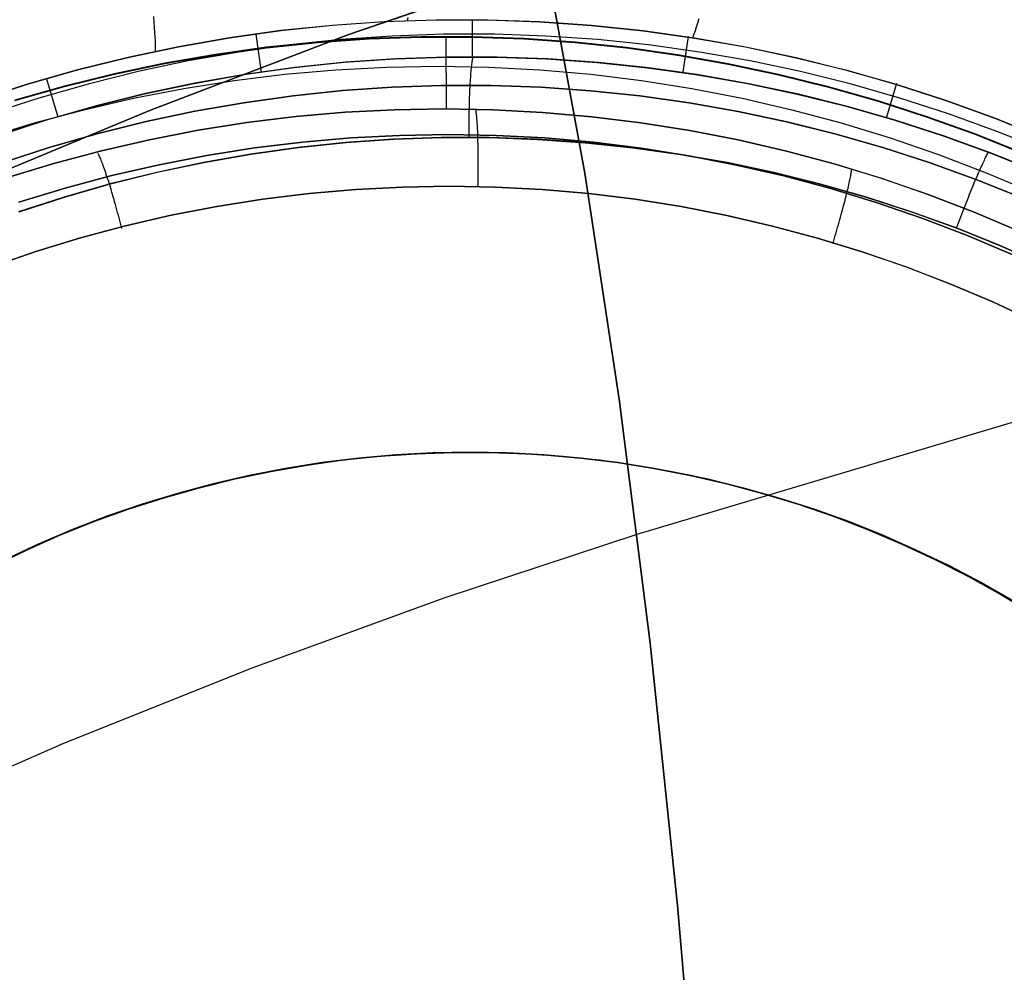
# Model space of a CAD drawing. Header units: millimetres. Extents: x -273 to 273, y -240 to 302.
# Tile 103 of 256: x -154 to -142, y 159 to 171. Entities that reach past the tile are written whole.
import ezdxf

# ---------------------------------------------------------------- set-up
doc = ezdxf.new("R2010")
doc.units = ezdxf.units.MM
doc.header["$MEASUREMENT"] = 0
doc.layers.add('IGES level 1', color=7, linetype='Continuous', true_color=0x3e413d)
doc.layers.add('IGES level 2', color=7, linetype='Continuous', true_color=0x008000)

msp = doc.modelspace()

# ---------------------------------------------------------------- linework, layer by layer
at = {"layer": 'IGES level 1'}
for p, q in [((-152.527, 170.623, 414.556), (-152.521, 170.554, 414.437)), ((-149.703, 170.559, 413.304), (-149.069, 170.58, 413.253)), ((-149.069, 170.579, 413.253), (-149.703, 170.558, 413.304)), ((-149.415, 170.608, 413.416), (-149.422, 170.569, 413.282)), ((-149.069, 170.58, 413.253), (-148.435, 170.58, 413.202)), ((-148.435, 170.579, 413.202), (-149.069, 170.579, 413.253)), ((-148.625, 170.128, 411.522), (-148.625, 170.583, 413.217)), ((-148.435, 170.58, 413.202), (-147.801, 170.557, 413.152)), ((-147.801, 170.557, 413.152), (-148.435, 170.579, 413.202)), ((-145.854, 170.594, 413.651), (-145.87, 170.541, 413.525)), ((-152.521, 170.554, 414.437), (-152.516, 170.489, 414.315)), ((-152.516, 170.489, 414.315), (-152.512, 170.428, 414.191)), ((-151.595, 170.362, 413.461), (-150.967, 170.449, 413.408)), ((-150.967, 170.449, 413.408), (-151.595, 170.361, 413.461)), ((-150.967, 170.449, 413.408), (-150.336, 170.515, 413.356)), ((-150.336, 170.514, 413.356), (-150.967, 170.449, 413.408)), ((-150.336, 170.515, 413.356), (-149.703, 170.559, 413.304)), ((-149.703, 170.558, 413.304), (-150.336, 170.514, 413.356)), ((-147.801, 170.557, 413.152), (-147.168, 170.513, 413.103)), ((-147.168, 170.512, 413.103), (-147.801, 170.557, 413.152)), ((-147.168, 170.513, 413.103), (-146.536, 170.447, 413.055)), ((-146.537, 170.446, 413.055), (-147.168, 170.512, 413.103)), ((-145.885, 170.491, 413.398), (-145.9, 170.446, 413.27)), ((-145.87, 170.541, 413.525), (-145.885, 170.491, 413.398)), ((-152.512, 170.428, 414.191), (-152.509, 170.371, 414.065)), ((-152.509, 170.371, 414.065), (-152.507, 170.319, 413.937)), ((-152.22, 170.253, 413.514), (-151.595, 170.362, 413.461)), ((-151.595, 170.361, 413.461), (-152.22, 170.252, 413.514)), ((-151.204, 169.941, 411.688), (-151.271, 170.404, 413.436)), ((-150.233, 170.339, 412.668), (-150.858, 170.274, 412.709)), ((-149.887, 170.353, 403.429), (-150.516, 170.31, 403.471)), ((-150.515, 170.305, 403.471), (-149.887, 170.348, 403.429)), ((-149.606, 170.383, 412.627), (-150.233, 170.339, 412.668)), ((-149.257, 170.374, 403.387), (-149.887, 170.353, 403.429)), ((-149.887, 170.348, 403.429), (-149.257, 170.37, 403.387)), ((-148.978, 170.405, 412.587), (-149.606, 170.383, 412.627)), ((-148.626, 170.374, 403.346), (-149.257, 170.374, 403.387)), ((-149.257, 170.37, 403.387), (-148.626, 170.369, 403.346)), ((-148.35, 170.405, 412.547), (-148.978, 170.405, 412.587)), ((-148.951, 170.377, 403.367), (-148.946, 169.492, 406.671)), ((-147.996, 170.351, 403.305), (-148.626, 170.374, 403.346)), ((-148.626, 170.369, 403.346), (-147.996, 170.347, 403.305)), ((-147.722, 170.383, 412.508), (-148.35, 170.405, 412.547)), ((-147.367, 170.307, 403.265), (-147.996, 170.351, 403.305)), ((-147.996, 170.347, 403.305), (-147.368, 170.303, 403.265)), ((-147.094, 170.34, 412.469), (-147.722, 170.383, 412.508)), ((-146.469, 170.274, 412.431), (-147.094, 170.34, 412.469)), ((-145.908, 170.358, 413.007), (-146.537, 170.446, 413.055)), ((-146.536, 170.447, 413.055), (-145.908, 170.359, 413.007)), ((-146.046, 169.941, 411.366), (-145.982, 170.377, 413.012)), ((-145.914, 170.405, 413.139), (-145.927, 170.369, 413.008)), ((-145.9, 170.446, 413.27), (-145.914, 170.405, 413.139)), ((-145.908, 170.359, 413.007), (-145.283, 170.249, 412.961)), ((-145.283, 170.248, 412.961), (-145.908, 170.358, 413.007)), ((-152.841, 170.122, 413.567), (-152.22, 170.253, 413.514)), ((-152.22, 170.252, 413.514), (-152.841, 170.121, 413.567)), ((-152.507, 170.319, 413.937), (-152.506, 170.271, 413.807)), ((-152.506, 170.227, 413.676), (-152.507, 170.187, 413.544)), ((-152.506, 170.271, 413.807), (-152.506, 170.227, 413.676)), ((-151.142, 170.245, 403.514), (-151.767, 170.158, 403.557)), ((-151.766, 170.154, 403.557), (-151.142, 170.24, 403.514)), ((-150.858, 170.274, 412.709), (-151.481, 170.187, 412.751)), ((-150.516, 170.31, 403.471), (-151.142, 170.245, 403.514)), ((-151.142, 170.24, 403.514), (-150.515, 170.305, 403.471)), ((-147.368, 170.303, 403.265), (-146.741, 170.237, 403.225)), ((-146.74, 170.241, 403.225), (-147.367, 170.307, 403.265)), ((-146.741, 170.237, 403.225), (-146.116, 170.15, 403.187)), ((-146.116, 170.154, 403.187), (-146.74, 170.241, 403.225)), ((-145.847, 170.187, 412.393), (-146.469, 170.274, 412.431)), ((-145.283, 170.249, 412.961), (-144.662, 170.117, 412.915)), ((-144.662, 170.116, 412.915), (-145.283, 170.248, 412.961)), ((-153.456, 169.969, 413.621), (-152.841, 170.122, 413.567)), ((-152.841, 170.121, 413.567), (-153.456, 169.969, 413.621)), ((-151.767, 170.158, 403.557), (-152.388, 170.05, 403.6)), ((-152.387, 170.046, 403.6), (-151.766, 170.154, 403.557)), ((-151.481, 170.187, 412.751), (-152.1, 170.078, 412.793)), ((-150.192, 170.062, 411.621), (-149.574, 170.104, 411.582)), ((-149.56, 170.105, 411.581), (-150.178, 170.063, 411.621)), ((-149.574, 170.104, 411.582), (-148.955, 170.126, 411.543)), ((-148.941, 170.126, 411.542), (-149.56, 170.105, 411.581)), ((-148.955, 170.126, 411.543), (-148.335, 170.126, 411.504)), ((-148.321, 170.125, 411.504), (-148.941, 170.126, 411.542)), ((-148.624, 170.085, 411.394), (-148.622, 170.097, 411.425)), ((-148.622, 170.097, 411.425), (-148.62, 170.109, 411.457)), ((-148.62, 170.109, 411.457), (-148.618, 170.119, 411.489)), ((-148.618, 170.119, 411.489), (-148.616, 170.129, 411.521)), ((-148.335, 170.126, 411.504), (-147.716, 170.104, 411.466)), ((-147.702, 170.103, 411.466), (-148.321, 170.125, 411.504)), ((-147.716, 170.104, 411.466), (-147.098, 170.061, 411.429)), ((-147.083, 170.059, 411.428), (-147.702, 170.103, 411.466)), ((-145.495, 170.045, 403.148), (-146.116, 170.154, 403.187)), ((-146.116, 170.15, 403.187), (-145.495, 170.041, 403.149)), ((-145.227, 170.079, 412.356), (-145.847, 170.187, 412.393)), ((-144.662, 170.117, 412.915), (-144.045, 169.964, 412.871)), ((-144.046, 169.963, 412.871), (-144.662, 170.116, 412.915)), ((-154.066, 169.796, 413.675), (-153.456, 169.969, 413.621)), ((-153.456, 169.969, 413.621), (-154.066, 169.795, 413.675)), ((-152.388, 170.05, 403.6), (-153.004, 169.92, 403.644)), ((-153.004, 169.916, 403.644), (-152.387, 170.046, 403.6)), ((-152.1, 170.078, 412.793), (-152.715, 169.948, 412.835)), ((-151.421, 169.911, 411.701), (-150.808, 169.997, 411.661)), ((-150.795, 169.999, 411.66), (-151.408, 169.913, 411.7)), ((-150.918, 169.916, 404.812), (-150.296, 169.97, 404.783)), ((-150.808, 169.997, 411.661), (-150.192, 170.062, 411.621)), ((-150.178, 170.063, 411.621), (-150.795, 169.999, 411.66)), ((-150.296, 169.97, 404.783), (-149.672, 170.003, 404.755)), ((-149.672, 170.003, 404.755), (-149.047, 170.014, 404.728)), ((-149.047, 170.014, 404.728), (-148.422, 170.003, 404.7)), ((-148.64, 169.948, 411.162), (-148.638, 169.968, 411.189)), ((-148.638, 169.968, 411.189), (-148.636, 169.988, 411.216)), ((-148.636, 169.988, 411.216), (-148.634, 170.007, 411.245)), ((-148.634, 170.007, 411.245), (-148.633, 170.024, 411.273)), ((-148.633, 170.024, 411.273), (-148.631, 170.041, 411.303)), ((-148.631, 170.041, 411.303), (-148.629, 170.057, 411.333)), ((-148.629, 170.057, 411.333), (-148.627, 170.071, 411.363)), ((-148.627, 170.071, 411.363), (-148.624, 170.085, 411.394)), ((-148.422, 170.003, 404.7), (-147.798, 169.97, 404.673)), ((-147.798, 169.97, 404.673), (-147.176, 169.916, 404.647)), ((-147.098, 170.061, 411.429), (-146.482, 169.996, 411.392)), ((-146.467, 169.994, 411.391), (-147.083, 170.059, 411.428)), ((-146.482, 169.996, 411.392), (-145.868, 169.91, 411.355)), ((-145.853, 169.908, 411.355), (-146.467, 169.994, 411.391)), ((-144.878, 169.914, 403.111), (-145.495, 170.045, 403.148)), ((-145.495, 170.041, 403.149), (-144.878, 169.91, 403.111)), ((-144.612, 169.949, 412.32), (-145.227, 170.079, 412.356)), ((-153.694, 169.392, 411.858), (-153.831, 169.856, 413.662)), ((-153.004, 169.92, 403.644), (-153.616, 169.769, 403.687)), ((-153.616, 169.765, 403.687), (-153.004, 169.916, 403.644)), ((-152.715, 169.948, 412.835), (-153.324, 169.796, 412.877)), ((-152.031, 169.804, 411.741), (-151.421, 169.911, 411.701)), ((-151.408, 169.913, 411.7), (-152.019, 169.807, 411.741)), ((-151.538, 169.84, 404.84), (-150.918, 169.916, 404.812)), ((-148.648, 169.832, 411.039), (-148.647, 169.857, 411.062)), ((-148.647, 169.857, 411.062), (-148.645, 169.881, 411.086)), ((-148.645, 169.881, 411.086), (-148.643, 169.904, 411.111)), ((-148.643, 169.904, 411.111), (-148.642, 169.926, 411.136)), ((-148.642, 169.926, 411.136), (-148.64, 169.948, 411.162)), ((-147.176, 169.916, 404.647), (-146.556, 169.84, 404.621)), ((-145.868, 169.91, 411.355), (-145.258, 169.803, 411.32)), ((-145.243, 169.8, 411.319), (-145.853, 169.908, 411.355)), ((-144.266, 169.763, 403.075), (-144.878, 169.914, 403.111)), ((-144.878, 169.91, 403.111), (-144.266, 169.759, 403.075)), ((-144.002, 169.797, 412.285), (-144.612, 169.949, 412.32)), ((-143.435, 169.789, 412.827), (-144.046, 169.963, 412.871)), ((-144.045, 169.964, 412.871), (-143.435, 169.79, 412.827)), ((-154.67, 169.601, 413.728), (-154.066, 169.796, 413.675)), ((-154.066, 169.795, 413.675), (-154.67, 169.6, 413.728)), ((-153.616, 169.769, 403.687), (-154.223, 169.598, 403.731)), ((-154.222, 169.594, 403.731), (-153.616, 169.765, 403.687)), ((-153.324, 169.796, 412.877), (-153.929, 169.623, 412.919)), ((-152.769, 169.623, 404.897), (-152.156, 169.742, 404.869)), ((-152.637, 169.676, 411.782), (-152.031, 169.804, 411.741)), ((-152.019, 169.807, 411.741), (-152.625, 169.679, 411.781)), ((-152.156, 169.742, 404.869), (-151.538, 169.84, 404.84)), ((-150.215, 169.715, 411.1), (-149.608, 169.757, 411.059)), ((-149.608, 169.757, 411.059), (-150.215, 169.715, 411.1)), ((-149.608, 169.757, 411.059), (-149.001, 169.778, 411.019)), ((-149.001, 169.778, 411.019), (-149.608, 169.757, 411.059)), ((-149.001, 169.778, 411.019), (-148.393, 169.778, 410.979)), ((-148.393, 169.778, 410.979), (-149.001, 169.778, 411.019)), ((-148.654, 169.724, 410.955), (-148.653, 169.752, 410.974)), ((-148.653, 169.752, 410.974), (-148.651, 169.78, 410.995)), ((-148.651, 169.781, 410.996), (-148.65, 169.807, 411.017)), ((-148.65, 169.807, 411.017), (-148.648, 169.832, 411.039)), ((-148.393, 169.778, 410.979), (-147.786, 169.757, 410.939)), ((-147.786, 169.757, 410.939), (-148.393, 169.778, 410.979)), ((-147.786, 169.757, 410.939), (-147.18, 169.714, 410.901)), ((-147.179, 169.714, 410.901), (-147.786, 169.757, 410.939)), ((-146.556, 169.84, 404.621), (-145.938, 169.742, 404.595)), ((-145.938, 169.742, 404.595), (-145.325, 169.623, 404.57)), ((-145.258, 169.803, 411.32), (-144.652, 169.674, 411.285)), ((-144.636, 169.67, 411.285), (-145.243, 169.8, 411.319)), ((-143.659, 169.59, 403.039), (-144.266, 169.763, 403.075)), ((-144.266, 169.759, 403.075), (-143.66, 169.586, 403.039)), ((-143.397, 169.625, 412.25), (-144.002, 169.797, 412.285)), ((-143.556, 169.393, 411.225), (-143.433, 169.805, 412.827)), ((-143.435, 169.79, 412.827), (-142.831, 169.594, 412.785)), ((-142.831, 169.594, 412.785), (-143.435, 169.789, 412.827)), ((-153.929, 169.623, 412.919), (-154.526, 169.43, 412.962)), ((-153.378, 169.482, 404.926), (-152.769, 169.623, 404.897)), ((-153.238, 169.527, 411.823), (-152.637, 169.676, 411.782)), ((-152.625, 169.679, 411.781), (-153.227, 169.53, 411.822)), ((-151.421, 169.568, 411.183), (-150.819, 169.652, 411.141)), ((-150.819, 169.652, 411.141), (-151.421, 169.568, 411.183)), ((-150.819, 169.652, 411.141), (-150.215, 169.715, 411.1)), ((-150.215, 169.715, 411.1), (-150.819, 169.652, 411.141)), ((-148.66, 169.575, 410.871), (-148.659, 169.606, 410.886)), ((-148.659, 169.606, 410.886), (-148.658, 169.637, 410.902)), ((-148.658, 169.637, 410.902), (-148.656, 169.666, 410.918)), ((-148.656, 169.666, 410.918), (-148.655, 169.696, 410.936)), ((-148.655, 169.696, 410.936), (-148.654, 169.724, 410.955)), ((-147.18, 169.714, 410.901), (-146.575, 169.651, 410.862)), ((-146.575, 169.651, 410.862), (-147.179, 169.714, 410.901)), ((-146.575, 169.651, 410.862), (-145.973, 169.566, 410.825)), ((-145.973, 169.566, 410.825), (-146.575, 169.651, 410.862)), ((-145.325, 169.623, 404.57), (-144.716, 169.482, 404.545)), ((-144.652, 169.674, 411.285), (-144.05, 169.524, 411.251)), ((-144.035, 169.52, 411.251), (-144.636, 169.67, 411.285)), ((-142.799, 169.431, 412.217), (-143.397, 169.625, 412.25)), ((-153.833, 169.357, 411.863), (-153.238, 169.527, 411.823)), ((-153.227, 169.53, 411.822), (-153.823, 169.36, 411.863)), ((-152.019, 169.463, 411.225), (-151.421, 169.568, 411.183)), ((-151.421, 169.568, 411.183), (-152.019, 169.463, 411.225)), ((-149.578, 169.481, 406.71), (-148.974, 169.492, 406.672)), ((-148.974, 169.491, 406.672), (-149.578, 169.481, 406.71)), ((-148.974, 169.492, 406.672), (-148.369, 169.481, 406.635)), ((-148.369, 169.481, 406.635), (-148.974, 169.491, 406.672)), ((-148.662, 169.48, 410.834), (-148.661, 169.512, 410.845)), ((-148.661, 169.544, 410.858), (-148.66, 169.575, 410.871)), ((-148.661, 169.512, 410.845), (-148.661, 169.544, 410.858)), ((-148.582, 169.478, 406.68), (-148.584, 169.488, 406.648)), ((-145.973, 169.566, 410.825), (-145.374, 169.461, 410.788)), ((-145.374, 169.461, 410.788), (-145.973, 169.566, 410.825)), ((-144.05, 169.524, 411.251), (-143.455, 169.354, 411.218)), ((-143.439, 169.349, 411.217), (-144.035, 169.52, 411.251)), ((-143.66, 169.586, 403.039), (-143.06, 169.392, 403.004)), ((-143.059, 169.396, 403.004), (-143.659, 169.59, 403.039)), ((-142.831, 169.594, 412.785), (-142.233, 169.378, 412.744)), ((-142.234, 169.378, 412.744), (-142.831, 169.594, 412.785)), ((-153.981, 169.32, 404.955), (-153.378, 169.482, 404.926)), ((-152.614, 169.337, 411.267), (-152.019, 169.463, 411.225)), ((-152.019, 169.463, 411.225), (-152.614, 169.337, 411.267)), ((-151.384, 169.324, 406.826), (-150.784, 169.398, 406.787)), ((-150.784, 169.398, 406.787), (-151.384, 169.324, 406.825)), ((-150.784, 169.398, 406.787), (-150.182, 169.45, 406.748)), ((-150.182, 169.45, 406.748), (-150.784, 169.398, 406.787)), ((-150.182, 169.45, 406.748), (-149.578, 169.481, 406.71)), ((-149.578, 169.481, 406.71), (-150.182, 169.45, 406.748)), ((-148.665, 169.347, 410.8), (-148.664, 169.381, 410.807)), ((-148.664, 169.414, 410.815), (-148.663, 169.447, 410.824)), ((-148.664, 169.381, 410.807), (-148.664, 169.414, 410.815)), ((-148.663, 169.447, 410.824), (-148.662, 169.48, 410.834)), ((-148.58, 169.468, 406.711), (-148.582, 169.478, 406.68)), ((-148.578, 169.457, 406.742), (-148.58, 169.468, 406.711)), ((-148.577, 169.445, 406.773), (-148.578, 169.457, 406.742)), ((-148.575, 169.432, 406.803), (-148.577, 169.445, 406.773)), ((-148.573, 169.417, 406.833), (-148.575, 169.432, 406.803)), ((-148.572, 169.402, 406.863), (-148.573, 169.417, 406.833)), ((-148.57, 169.386, 406.891), (-148.572, 169.402, 406.863)), ((-148.569, 169.369, 406.92), (-148.57, 169.386, 406.891)), ((-148.567, 169.351, 406.947), (-148.569, 169.369, 406.92)), ((-148.369, 169.481, 406.635), (-147.766, 169.449, 406.598)), ((-147.766, 169.449, 406.598), (-148.369, 169.481, 406.635)), ((-147.766, 169.449, 406.598), (-147.163, 169.396, 406.562)), ((-147.163, 169.396, 406.562), (-147.766, 169.449, 406.598)), ((-147.163, 169.396, 406.562), (-146.563, 169.322, 406.527)), ((-146.563, 169.322, 406.527), (-147.163, 169.396, 406.562)), ((-145.374, 169.461, 410.788), (-144.78, 169.335, 410.752)), ((-144.779, 169.335, 410.752), (-145.374, 169.461, 410.788)), ((-144.716, 169.482, 404.545), (-144.112, 169.321, 404.521)), ((-143.06, 169.392, 403.004), (-142.466, 169.178, 402.971)), ((-142.465, 169.182, 402.971), (-143.059, 169.396, 403.004)), ((-142.207, 169.217, 412.184), (-142.799, 169.431, 412.217)), ((-141.644, 169.141, 412.704), (-142.234, 169.378, 412.744)), ((-142.233, 169.378, 412.744), (-141.644, 169.141, 412.704)), ((-154.579, 169.138, 404.984), (-153.981, 169.32, 404.955)), ((-154.423, 169.166, 411.904), (-153.833, 169.357, 411.863)), ((-153.823, 169.36, 411.863), (-154.412, 169.17, 411.904)), ((-152.614, 169.337, 411.267), (-153.204, 169.191, 411.309)), ((-153.203, 169.191, 411.309), (-152.614, 169.337, 411.267)), ((-151.981, 169.23, 406.865), (-151.384, 169.324, 406.826)), ((-151.384, 169.324, 406.825), (-151.981, 169.23, 406.865)), ((-148.666, 169.28, 410.79), (-148.665, 169.314, 410.794)), ((-148.666, 169.246, 410.786), (-148.666, 169.28, 410.79)), ((-148.666, 169.211, 410.784), (-148.666, 169.246, 410.786)), ((-148.665, 169.314, 410.794), (-148.665, 169.347, 410.8)), ((-148.566, 169.332, 406.974), (-148.567, 169.351, 406.947)), ((-148.565, 169.312, 407.001), (-148.566, 169.332, 406.974)), ((-148.563, 169.291, 407.027), (-148.565, 169.312, 407.001)), ((-148.562, 169.269, 407.052), (-148.563, 169.291, 407.027)), ((-148.561, 169.247, 407.076), (-148.562, 169.269, 407.052)), ((-148.56, 169.224, 407.1), (-148.561, 169.247, 407.076)), ((-146.563, 169.322, 406.527), (-145.966, 169.227, 406.492)), ((-145.966, 169.227, 406.492), (-146.563, 169.322, 406.527)), ((-144.78, 169.335, 410.752), (-144.189, 169.188, 410.716)), ((-144.189, 169.188, 410.716), (-144.779, 169.335, 410.752)), ((-144.112, 169.321, 404.521), (-143.514, 169.138, 404.497)), ((-143.455, 169.354, 411.218), (-142.865, 169.163, 411.185)), ((-142.849, 169.158, 411.185), (-143.439, 169.349, 411.217)), ((-153.788, 169.024, 411.352), (-153.203, 169.191, 411.309)), ((-153.204, 169.191, 411.309), (-153.788, 169.024, 411.352)), ((-152.574, 169.115, 406.904), (-151.981, 169.23, 406.865)), ((-151.981, 169.23, 406.865), (-152.574, 169.115, 406.904)), ((-150.11, 169.137, 407.248), (-150.701, 169.086, 407.288)), ((-150.701, 169.086, 407.288), (-150.11, 169.137, 407.248)), ((-149.518, 169.168, 407.208), (-150.11, 169.137, 407.248)), ((-150.11, 169.137, 407.248), (-149.518, 169.168, 407.208)), ((-149.005, 169.141, 410.805), (-149.59, 169.12, 410.844)), ((-149.584, 169.12, 410.844), (-148.999, 169.14, 410.805)), ((-148.925, 169.178, 407.169), (-149.518, 169.168, 407.208)), ((-149.518, 169.168, 407.208), (-148.925, 169.178, 407.169)), ((-148.419, 169.14, 410.767), (-149.005, 169.141, 410.805)), ((-148.999, 169.14, 410.805), (-148.413, 169.14, 410.766)), ((-148.332, 169.167, 407.13), (-148.925, 169.178, 407.169)), ((-148.925, 169.178, 407.169), (-148.332, 169.167, 407.13)), ((-148.666, 169.177, 410.783), (-148.666, 169.211, 410.784)), ((-148.666, 169.143, 410.783), (-148.666, 169.177, 410.783)), ((-148.559, 169.2, 407.122), (-148.56, 169.224, 407.1)), ((-148.558, 169.175, 407.144), (-148.559, 169.2, 407.122)), ((-148.557, 169.148, 407.167), (-148.558, 169.175, 407.145)), ((-148.556, 169.121, 407.188), (-148.557, 169.148, 407.167)), ((-147.834, 169.12, 410.729), (-148.419, 169.14, 410.767)), ((-148.413, 169.14, 410.766), (-147.827, 169.119, 410.728)), ((-147.74, 169.136, 407.092), (-148.332, 169.167, 407.13)), ((-148.332, 169.167, 407.13), (-147.74, 169.136, 407.092)), ((-147.149, 169.084, 407.055), (-147.74, 169.136, 407.092)), ((-147.74, 169.136, 407.092), (-147.149, 169.084, 407.055)), ((-145.966, 169.227, 406.492), (-145.372, 169.112, 406.458)), ((-145.372, 169.112, 406.457), (-145.966, 169.227, 406.492)), ((-144.189, 169.188, 410.716), (-143.605, 169.021, 410.682)), ((-143.605, 169.021, 410.682), (-144.189, 169.188, 410.716)), ((-143.514, 169.138, 404.497), (-142.923, 168.935, 404.475)), ((-142.865, 169.163, 411.185), (-142.282, 168.952, 411.154)), ((-142.266, 168.945, 411.153), (-142.849, 169.158, 411.185)), ((-142.466, 169.178, 402.971), (-141.881, 168.943, 402.938)), ((-141.88, 168.947, 402.938), (-142.465, 169.182, 402.971)), ((-141.623, 168.983, 412.153), (-142.207, 169.217, 412.184)), ((-154.366, 168.837, 411.394), (-153.788, 169.024, 411.352)), ((-153.788, 169.024, 411.352), (-154.366, 168.837, 411.394)), ((-153.163, 168.98, 406.944), (-152.574, 169.115, 406.904)), ((-152.574, 169.115, 406.904), (-153.163, 168.98, 406.943)), ((-151.29, 169.014, 407.328), (-151.875, 168.922, 407.369)), ((-151.875, 168.922, 407.369), (-151.29, 169.014, 407.328)), ((-150.757, 169.019, 410.923), (-151.337, 168.938, 410.964)), ((-151.332, 168.938, 410.963), (-150.752, 169.019, 410.923)), ((-150.701, 169.086, 407.288), (-151.29, 169.014, 407.328)), ((-151.29, 169.014, 407.328), (-150.701, 169.086, 407.288)), ((-150.175, 169.08, 410.884), (-150.757, 169.019, 410.923)), ((-150.752, 169.019, 410.923), (-150.169, 169.08, 410.883)), ((-149.59, 169.12, 410.844), (-150.175, 169.08, 410.884)), ((-150.169, 169.08, 410.883), (-149.584, 169.12, 410.844)), ((-148.556, 169.093, 407.208), (-148.556, 169.121, 407.188)), ((-148.555, 169.064, 407.227), (-148.556, 169.093, 407.208)), ((-148.554, 169.035, 407.246), (-148.555, 169.064, 407.227)), ((-148.554, 169.005, 407.263), (-148.554, 169.035, 407.246)), ((-148.554, 168.974, 407.279), (-148.554, 169.005, 407.263)), ((-147.249, 169.079, 410.691), (-147.834, 169.12, 410.729)), ((-147.827, 169.119, 410.728), (-147.243, 169.078, 410.691)), ((-146.666, 169.018, 410.654), (-147.249, 169.079, 410.691)), ((-147.243, 169.078, 410.691), (-146.66, 169.017, 410.654)), ((-146.561, 169.012, 407.018), (-147.149, 169.084, 407.055)), ((-147.149, 169.084, 407.055), (-146.56, 169.012, 407.018)), ((-146.086, 168.936, 410.618), (-146.666, 169.018, 410.654)), ((-146.66, 169.017, 410.654), (-146.079, 168.935, 410.618)), ((-145.975, 168.919, 406.981), (-146.561, 169.012, 407.018)), ((-146.56, 169.012, 407.018), (-145.974, 168.919, 406.981)), ((-145.372, 169.112, 406.458), (-144.783, 168.976, 406.424)), ((-144.783, 168.976, 406.424), (-145.372, 169.112, 406.457)), ((-143.605, 169.021, 410.682), (-143.026, 168.833, 410.648)), ((-143.026, 168.833, 410.648), (-143.605, 169.021, 410.682)), ((-153.747, 168.824, 406.983), (-153.163, 168.98, 406.944)), ((-153.163, 168.98, 406.943), (-153.747, 168.824, 406.983)), ((-153.199, 168.939, 406.982), (-153.203, 168.947, 406.949)), ((-153.194, 168.929, 407.015), (-153.199, 168.939, 406.982)), ((-153.189, 168.918, 407.047), (-153.194, 168.929, 407.015)), ((-153.183, 168.907, 407.078), (-153.189, 168.918, 407.047)), ((-153.178, 168.894, 407.109), (-153.183, 168.907, 407.078)), ((-153.172, 168.88, 407.14), (-153.178, 168.894, 407.109)), ((-151.875, 168.922, 407.369), (-152.457, 168.809, 407.41)), ((-152.457, 168.809, 407.41), (-151.875, 168.922, 407.369)), ((-151.337, 168.938, 410.964), (-151.914, 168.837, 411.004)), ((-151.909, 168.837, 411.004), (-151.332, 168.938, 410.963)), ((-148.553, 168.943, 407.294), (-148.554, 168.974, 407.279)), ((-148.553, 168.912, 407.308), (-148.553, 168.943, 407.294)), ((-148.553, 168.88, 407.321), (-148.553, 168.912, 407.308)), ((-145.509, 168.835, 410.583), (-146.086, 168.936, 410.618)), ((-146.079, 168.935, 410.618), (-145.502, 168.833, 410.582)), ((-145.392, 168.805, 406.946), (-145.975, 168.919, 406.981)), ((-145.974, 168.919, 406.981), (-145.392, 168.805, 406.946)), ((-144.783, 168.976, 406.424), (-144.199, 168.819, 406.391)), ((-144.199, 168.819, 406.391), (-144.783, 168.976, 406.424)), ((-142.923, 168.935, 404.475), (-142.34, 168.711, 404.452)), ((-142.354, 168.881, 410.914), (-142.347, 168.896, 410.943)), ((-142.347, 168.896, 410.943), (-142.34, 168.91, 410.972)), ((-142.34, 168.91, 410.972), (-142.333, 168.922, 411.002)), ((-142.333, 168.922, 411.002), (-142.327, 168.934, 411.032)), ((-142.327, 168.934, 411.032), (-142.321, 168.945, 411.063)), ((-142.321, 168.945, 411.063), (-142.316, 168.955, 411.094)), ((-142.316, 168.955, 411.094), (-142.31, 168.964, 411.126)), ((-142.31, 168.964, 411.126), (-142.306, 168.972, 411.158)), ((-142.282, 168.952, 411.154), (-141.707, 168.72, 411.123)), ((-141.691, 168.713, 411.123), (-142.266, 168.945, 411.153)), ((-154.325, 168.647, 407.023), (-153.747, 168.824, 406.983)), ((-153.747, 168.824, 406.983), (-154.325, 168.647, 407.023)), ((-153.166, 168.865, 407.17), (-153.172, 168.88, 407.14)), ((-153.16, 168.849, 407.2), (-153.166, 168.865, 407.17)), ((-153.153, 168.832, 407.229), (-153.16, 168.849, 407.2)), ((-153.146, 168.815, 407.257), (-153.153, 168.832, 407.229)), ((-153.14, 168.796, 407.285), (-153.146, 168.815, 407.257)), ((-153.133, 168.776, 407.312), (-153.14, 168.796, 407.285)), ((-153.125, 168.756, 407.338), (-153.133, 168.776, 407.312)), ((-152.457, 168.809, 407.41), (-153.035, 168.676, 407.451)), ((-153.035, 168.676, 407.451), (-152.457, 168.809, 407.41)), ((-151.914, 168.837, 411.004), (-152.487, 168.715, 411.044)), ((-152.482, 168.716, 411.044), (-151.909, 168.837, 411.004)), ((-148.553, 168.847, 407.333), (-148.553, 168.88, 407.321)), ((-148.553, 168.814, 407.344), (-148.553, 168.847, 407.333)), ((-148.553, 168.781, 407.353), (-148.553, 168.814, 407.344)), ((-148.553, 168.748, 407.361), (-148.553, 168.781, 407.353)), ((-144.936, 168.713, 410.548), (-145.509, 168.835, 410.583)), ((-145.502, 168.833, 410.582), (-144.929, 168.711, 410.547)), ((-144.814, 168.672, 406.911), (-145.392, 168.805, 406.946)), ((-145.392, 168.805, 406.946), (-144.814, 168.672, 406.911)), ((-144.199, 168.819, 406.391), (-143.62, 168.643, 406.359)), ((-143.621, 168.642, 406.359), (-144.199, 168.819, 406.391)), ((-143.026, 168.833, 410.648), (-142.455, 168.626, 410.616)), ((-142.454, 168.626, 410.616), (-143.026, 168.833, 410.648)), ((-142.412, 168.754, 410.728), (-142.403, 168.775, 410.753)), ((-142.403, 168.775, 410.753), (-142.394, 168.795, 410.778)), ((-142.394, 168.795, 410.778), (-142.385, 168.814, 410.804)), ((-142.385, 168.814, 410.804), (-142.377, 168.832, 410.83)), ((-142.377, 168.832, 410.83), (-142.369, 168.849, 410.857)), ((-142.369, 168.849, 410.857), (-142.361, 168.866, 410.885)), ((-142.361, 168.866, 410.885), (-142.354, 168.881, 410.914)), ((-153.035, 168.676, 407.451), (-153.608, 168.523, 407.492)), ((-153.608, 168.523, 407.492), (-153.035, 168.676, 407.451)), ((-153.118, 168.734, 407.364), (-153.125, 168.756, 407.338)), ((-153.11, 168.712, 407.388), (-153.118, 168.734, 407.364)), ((-153.103, 168.689, 407.412), (-153.11, 168.712, 407.388)), ((-153.095, 168.665, 407.435), (-153.103, 168.689, 407.412)), ((-153.087, 168.64, 407.458), (-153.095, 168.665, 407.435)), ((-152.487, 168.715, 411.044), (-153.056, 168.574, 411.085)), ((-153.051, 168.575, 411.085), (-152.482, 168.716, 411.044)), ((-148.554, 168.68, 407.375), (-148.553, 168.714, 407.369)), ((-148.554, 168.646, 407.38), (-148.554, 168.68, 407.375)), ((-148.554, 168.611, 407.383), (-148.554, 168.646, 407.38)), ((-148.553, 168.714, 407.369), (-148.553, 168.748, 407.361)), ((-144.367, 168.572, 410.514), (-144.936, 168.713, 410.548)), ((-144.929, 168.711, 410.547), (-144.36, 168.57, 410.513)), ((-144.241, 168.518, 406.877), (-144.814, 168.672, 406.911)), ((-144.814, 168.672, 406.911), (-144.241, 168.518, 406.877)), ((-144.006, 168.624, 406.66), (-144.002, 168.641, 406.631)), ((-144.002, 168.641, 406.631), (-143.999, 168.658, 406.601)), ((-143.999, 168.658, 406.601), (-143.996, 168.673, 406.571)), ((-143.996, 168.673, 406.571), (-143.993, 168.688, 406.54)), ((-143.993, 168.688, 406.54), (-143.991, 168.702, 406.509)), ((-143.991, 168.702, 406.509), (-143.989, 168.715, 406.478)), ((-143.989, 168.715, 406.478), (-143.987, 168.726, 406.446)), ((-143.987, 168.726, 406.446), (-143.986, 168.737, 406.413)), ((-143.986, 168.737, 406.413), (-143.985, 168.746, 406.381)), ((-143.049, 168.445, 406.328), (-143.621, 168.642, 406.359)), ((-143.62, 168.643, 406.359), (-143.048, 168.446, 406.328)), ((-142.462, 168.64, 410.618), (-142.451, 168.665, 410.639)), ((-142.451, 168.665, 410.639), (-142.441, 168.688, 410.66)), ((-142.441, 168.688, 410.66), (-142.431, 168.711, 410.682)), ((-142.431, 168.711, 410.682), (-142.422, 168.733, 410.705)), ((-142.422, 168.733, 410.705), (-142.412, 168.754, 410.728)), ((-142.34, 168.711, 404.452), (-141.764, 168.467, 404.431)), ((-153.608, 168.523, 407.492), (-154.175, 168.35, 407.533)), ((-154.175, 168.35, 407.533), (-153.608, 168.523, 407.492)), ((-153.056, 168.574, 411.085), (-153.619, 168.413, 411.126)), ((-153.614, 168.414, 411.126), (-153.051, 168.575, 411.085)), ((-153.078, 168.614, 407.48), (-153.087, 168.64, 407.458)), ((-153.07, 168.588, 407.5), (-153.078, 168.614, 407.48)), ((-153.062, 168.561, 407.52), (-153.07, 168.588, 407.5)), ((-153.053, 168.533, 407.539), (-153.062, 168.561, 407.52)), ((-153.045, 168.504, 407.556), (-153.053, 168.533, 407.539)), ((-149.481, 168.536, 407.448), (-150.051, 168.506, 407.486)), ((-150.051, 168.506, 407.486), (-149.481, 168.536, 407.448)), ((-148.911, 168.546, 407.41), (-149.481, 168.536, 407.448)), ((-149.481, 168.536, 407.448), (-148.911, 168.546, 407.41)), ((-148.34, 168.535, 407.373), (-148.911, 168.546, 407.41)), ((-148.911, 168.546, 407.41), (-148.34, 168.535, 407.373)), ((-148.556, 168.542, 407.387), (-148.555, 168.577, 407.386)), ((-148.555, 168.577, 407.386), (-148.554, 168.611, 407.383)), ((-147.77, 168.505, 407.337), (-148.34, 168.535, 407.373)), ((-148.34, 168.535, 407.373), (-147.77, 168.505, 407.337)), ((-143.803, 168.411, 410.481), (-144.367, 168.572, 410.514)), ((-144.36, 168.57, 410.513), (-143.796, 168.409, 410.48)), ((-144.034, 168.499, 406.82), (-144.028, 168.522, 406.795)), ((-144.028, 168.522, 406.795), (-144.023, 168.544, 406.769)), ((-144.023, 168.544, 406.769), (-144.018, 168.565, 406.743)), ((-144.018, 168.565, 406.743), (-144.014, 168.586, 406.716)), ((-144.014, 168.586, 406.716), (-144.01, 168.605, 406.688)), ((-144.01, 168.605, 406.688), (-144.006, 168.624, 406.66)), ((-142.518, 168.506, 410.527), (-142.506, 168.534, 410.543)), ((-142.506, 168.534, 410.543), (-142.495, 168.561, 410.56)), ((-142.495, 168.561, 410.56), (-142.484, 168.588, 410.578)), ((-142.484, 168.588, 410.578), (-142.473, 168.614, 410.597)), ((-142.473, 168.614, 410.597), (-142.462, 168.64, 410.617)), ((-142.455, 168.626, 410.616), (-141.89, 168.399, 410.584)), ((-141.89, 168.399, 410.584), (-142.454, 168.626, 410.616)), ((-153.619, 168.413, 411.126), (-154.176, 168.233, 411.167)), ((-154.171, 168.234, 411.167), (-153.614, 168.414, 411.126)), ((-153.036, 168.475, 407.573), (-153.045, 168.504, 407.556)), ((-153.027, 168.446, 407.588), (-153.036, 168.475, 407.573)), ((-153.018, 168.416, 407.603), (-153.027, 168.446, 407.588)), ((-153.009, 168.385, 407.616), (-153.018, 168.416, 407.603)), ((-150.62, 168.457, 407.525), (-151.187, 168.388, 407.564)), ((-151.187, 168.388, 407.564), (-150.62, 168.457, 407.525)), ((-150.051, 168.506, 407.486), (-150.62, 168.457, 407.525)), ((-150.62, 168.457, 407.525), (-150.051, 168.506, 407.486)), ((-147.201, 168.455, 407.3), (-147.77, 168.505, 407.337)), ((-147.77, 168.505, 407.337), (-147.201, 168.455, 407.3)), ((-146.634, 168.386, 407.265), (-147.201, 168.455, 407.3)), ((-147.201, 168.455, 407.3), (-146.634, 168.386, 407.265)), ((-143.674, 168.344, 406.844), (-144.241, 168.518, 406.877)), ((-144.241, 168.518, 406.877), (-143.674, 168.344, 406.844)), ((-144.059, 168.4, 406.911), (-144.052, 168.426, 406.89)), ((-144.052, 168.426, 406.89), (-144.046, 168.451, 406.867)), ((-144.046, 168.452, 406.867), (-144.04, 168.476, 406.843)), ((-144.04, 168.476, 406.843), (-144.034, 168.499, 406.82)), ((-143.246, 168.23, 410.448), (-143.803, 168.411, 410.481)), ((-143.796, 168.409, 410.48), (-143.239, 168.228, 410.448)), ((-142.484, 168.229, 406.298), (-143.049, 168.445, 406.328)), ((-143.048, 168.446, 406.328), (-142.484, 168.229, 406.298)), ((-142.565, 168.389, 410.474), (-142.553, 168.419, 410.485)), ((-142.553, 168.419, 410.485), (-142.541, 168.448, 410.498)), ((-142.541, 168.448, 410.498), (-142.529, 168.477, 410.512)), ((-142.529, 168.477, 410.512), (-142.518, 168.506, 410.527)), ((-153.001, 168.354, 407.629), (-153.009, 168.385, 407.616)), ((-152.992, 168.323, 407.64), (-153.001, 168.354, 407.629)), ((-152.983, 168.291, 407.65), (-152.992, 168.323, 407.64)), ((-152.974, 168.259, 407.659), (-152.983, 168.291, 407.65)), ((-151.75, 168.299, 407.603), (-152.311, 168.19, 407.642)), ((-152.311, 168.19, 407.642), (-151.75, 168.299, 407.603)), ((-151.187, 168.388, 407.564), (-151.75, 168.299, 407.603)), ((-151.75, 168.299, 407.603), (-151.187, 168.388, 407.564)), ((-146.07, 168.296, 407.23), (-146.634, 168.386, 407.265)), ((-146.634, 168.386, 407.265), (-146.07, 168.296, 407.23)), ((-145.51, 168.187, 407.196), (-146.07, 168.296, 407.23)), ((-146.07, 168.296, 407.23), (-145.51, 168.187, 407.196)), ((-144.096, 168.259, 407.004), (-144.088, 168.289, 406.988)), ((-144.088, 168.289, 406.988), (-144.08, 168.317, 406.97)), ((-144.08, 168.317, 406.97), (-144.073, 168.345, 406.951)), ((-144.073, 168.345, 406.951), (-144.066, 168.373, 406.932)), ((-144.066, 168.373, 406.932), (-144.059, 168.4, 406.911)), ((-143.113, 168.151, 406.812), (-143.674, 168.344, 406.844)), ((-143.674, 168.344, 406.844), (-143.112, 168.151, 406.812)), ((-142.614, 168.266, 410.437), (-142.601, 168.298, 410.445)), ((-142.601, 168.298, 410.445), (-142.589, 168.328, 410.453)), ((-142.589, 168.328, 410.453), (-142.577, 168.359, 410.463)), ((-142.577, 168.359, 410.463), (-142.565, 168.389, 410.474)), ((-152.965, 168.226, 407.666), (-152.974, 168.259, 407.659)), ((-152.956, 168.193, 407.673), (-152.965, 168.226, 407.666)), ((-152.947, 168.161, 407.678), (-152.956, 168.193, 407.673)), ((-152.938, 168.127, 407.683), (-152.947, 168.161, 407.678)), ((-152.311, 168.19, 407.642), (-152.867, 168.062, 407.682)), ((-152.867, 168.062, 407.682), (-152.311, 168.19, 407.642)), ((-144.953, 168.058, 407.162), (-145.51, 168.187, 407.196)), ((-145.51, 168.187, 407.196), (-144.953, 168.058, 407.162)), ((-144.129, 168.138, 407.06), (-144.121, 168.169, 407.048)), ((-144.121, 168.169, 407.048), (-144.112, 168.199, 407.035)), ((-144.112, 168.199, 407.035), (-144.104, 168.23, 407.02)), ((-144.104, 168.23, 407.02), (-144.096, 168.259, 407.004)), ((-142.694, 168.031, 410.417), (-143.246, 168.23, 410.448)), ((-143.239, 168.228, 410.448), (-142.687, 168.028, 410.416)), ((-142.663, 168.14, 410.42), (-142.65, 168.172, 410.422)), ((-142.65, 168.172, 410.422), (-142.638, 168.204, 410.426)), ((-142.638, 168.204, 410.426), (-142.626, 168.235, 410.431)), ((-142.626, 168.235, 410.431), (-142.614, 168.266, 410.437)), ((-142.484, 168.229, 406.298), (-141.927, 167.993, 406.269)), ((-141.927, 167.993, 406.269), (-142.484, 168.229, 406.298)), ((-152.867, 168.062, 407.682), (-153.418, 167.914, 407.721)), ((-153.418, 167.914, 407.721), (-152.867, 168.062, 407.682)), ((-152.929, 168.094, 407.686), (-152.938, 168.127, 407.683)), ((-152.921, 168.061, 407.688), (-152.929, 168.094, 407.686)), ((-152.912, 168.027, 407.688), (-152.921, 168.061, 407.688)), ((-144.402, 167.911, 407.129), (-144.953, 168.058, 407.162)), ((-144.953, 168.058, 407.162), (-144.402, 167.911, 407.129)), ((-144.166, 168.01, 407.098), (-144.156, 168.042, 407.091)), ((-144.156, 168.042, 407.091), (-144.147, 168.074, 407.082)), ((-144.147, 168.074, 407.082), (-144.138, 168.106, 407.072)), ((-144.138, 168.106, 407.072), (-144.129, 168.138, 407.06)), ((-142.559, 167.939, 406.78), (-143.113, 168.151, 406.812)), ((-143.112, 168.151, 406.812), (-142.558, 167.939, 406.78)), ((-142.699, 168.044, 410.419), (-142.687, 168.076, 410.418)), ((-142.687, 168.076, 410.418), (-142.675, 168.108, 410.418)), ((-142.675, 168.108, 410.418), (-142.663, 168.14, 410.42)), ((-144.194, 167.912, 407.115), (-144.185, 167.945, 407.11)), ((-144.185, 167.945, 407.11), (-144.175, 167.977, 407.105)), ((-144.175, 167.977, 407.105), (-144.166, 168.01, 407.098)), ((-142.151, 167.812, 410.386), (-142.694, 168.031, 410.417)), ((-142.687, 168.028, 410.416), (-142.143, 167.808, 410.386)), ((-142.012, 167.707, 406.75), (-142.559, 167.939, 406.78)), ((-142.558, 167.939, 406.78), (-142.012, 167.707, 406.75)), ((-153.418, 167.914, 407.721), (-153.964, 167.748, 407.761)), ((-153.964, 167.748, 407.761), (-153.418, 167.914, 407.721)), ((-143.855, 167.743, 407.098), (-144.402, 167.911, 407.129)), ((-144.402, 167.911, 407.129), (-143.855, 167.743, 407.098)), ((-144.214, 167.846, 407.12), (-144.204, 167.879, 407.118)), ((-144.204, 167.879, 407.118), (-144.194, 167.912, 407.115)), ((-141.614, 167.574, 410.356), (-142.151, 167.812, 410.386)), ((-142.143, 167.808, 410.386), (-141.607, 167.57, 410.356)), ((-153.964, 167.748, 407.761), (-154.504, 167.562, 407.801)), ((-154.504, 167.562, 407.801), (-153.964, 167.748, 407.761)), ((-143.315, 167.557, 407.067), (-143.855, 167.743, 407.098)), ((-143.855, 167.743, 407.098), (-143.315, 167.558, 407.067)), ((-143.315, 167.558, 407.067), (-142.782, 167.353, 407.036)), ((-142.782, 167.353, 407.036), (-143.315, 167.557, 407.067)), ((-142.256, 167.13, 407.007), (-142.782, 167.353, 407.036)), ((-142.782, 167.353, 407.036), (-142.256, 167.13, 407.007)), ((-141.738, 166.888, 406.979), (-142.256, 167.13, 407.007)), ((-142.256, 167.13, 407.007), (-141.738, 166.888, 406.979)), ((-149.756, 165.243, 409.414), (-149.308, 165.274, 409.414)), ((-149.108, 165.284, 410.889), (-149.56, 165.26, 410.92)), ((-149.108, 165.284, 407.489), (-149.56, 165.26, 407.519)), ((-149.56, 165.26, 410.92), (-149.108, 165.284, 410.889)), ((-149.56, 165.26, 407.519), (-149.108, 165.284, 407.489)), ((-149.308, 165.274, 409.414), (-148.86, 165.29, 409.414)), ((-148.655, 165.292, 410.859), (-149.108, 165.284, 410.889)), ((-148.655, 165.292, 407.459), (-149.108, 165.284, 407.489)), ((-149.108, 165.284, 410.889), (-148.655, 165.292, 410.859)), ((-149.108, 165.284, 407.489), (-148.655, 165.292, 407.459)), ((-148.86, 165.29, 409.414), (-148.411, 165.29, 409.414)), ((-148.201, 165.284, 410.83), (-148.655, 165.292, 410.859)), ((-148.201, 165.284, 407.429), (-148.655, 165.292, 407.459)), ((-148.655, 165.292, 410.859), (-148.201, 165.284, 410.83)), ((-148.655, 165.292, 407.459), (-148.201, 165.284, 407.429)), ((-148.635, 165.292, 410.858), (-148.635, 165.292, 407.457)), ((-148.411, 165.29, 409.414), (-147.962, 165.274, 409.414)), ((-147.749, 165.26, 410.8), (-148.201, 165.284, 410.83)), ((-147.749, 165.26, 407.4), (-148.201, 165.284, 407.429)), ((-148.201, 165.284, 410.83), (-147.749, 165.26, 410.8)), ((-148.201, 165.284, 407.429), (-147.749, 165.26, 407.4)), ((-147.962, 165.274, 409.414), (-147.515, 165.243, 409.414)), ((-150.462, 165.165, 410.981), (-150.909, 165.094, 411.012)), ((-150.461, 165.165, 407.58), (-150.909, 165.094, 407.611)), ((-150.909, 165.094, 411.012), (-150.462, 165.165, 410.981)), ((-150.909, 165.094, 407.611), (-150.461, 165.165, 407.58)), ((-150.647, 165.135, 409.414), (-150.202, 165.197, 409.414)), ((-150.012, 165.221, 410.95), (-150.462, 165.165, 410.981)), ((-150.462, 165.165, 410.981), (-150.012, 165.221, 410.95)), ((-150.012, 165.221, 407.549), (-150.461, 165.165, 407.58)), ((-150.461, 165.165, 407.58), (-150.012, 165.221, 407.549)), ((-150.202, 165.197, 409.414), (-149.756, 165.243, 409.414)), ((-149.56, 165.26, 410.92), (-150.012, 165.221, 410.95)), ((-149.56, 165.26, 407.519), (-150.012, 165.221, 407.549)), ((-150.012, 165.221, 410.95), (-149.56, 165.26, 410.92)), ((-150.012, 165.221, 407.549), (-149.56, 165.26, 407.519)), ((-147.297, 165.221, 410.772), (-147.749, 165.26, 410.8)), ((-147.297, 165.221, 407.371), (-147.749, 165.26, 407.4)), ((-147.749, 165.26, 410.8), (-147.297, 165.221, 410.772)), ((-147.749, 165.26, 407.4), (-147.297, 165.221, 407.371)), ((-147.515, 165.243, 409.414), (-147.068, 165.197, 409.414)), ((-146.847, 165.165, 410.743), (-147.297, 165.221, 410.772)), ((-146.847, 165.165, 407.343), (-147.297, 165.221, 407.371)), ((-147.297, 165.221, 410.772), (-146.847, 165.165, 410.743)), ((-147.297, 165.221, 407.371), (-146.847, 165.165, 407.343)), ((-147.068, 165.197, 409.414), (-146.624, 165.135, 409.414)), ((-146.4, 165.094, 410.716), (-146.847, 165.165, 410.743)), ((-146.4, 165.094, 407.315), (-146.847, 165.165, 407.343)), ((-146.847, 165.165, 410.743), (-146.4, 165.094, 410.715)), ((-146.847, 165.165, 407.343), (-146.4, 165.094, 407.315)), ((-151.528, 164.966, 409.414), (-151.089, 165.058, 409.414)), ((-150.909, 165.094, 411.012), (-151.354, 165.008, 411.043)), ((-150.909, 165.094, 407.611), (-151.354, 165.008, 407.642)), ((-151.354, 165.008, 411.043), (-150.909, 165.094, 411.012)), ((-151.354, 165.008, 407.642), (-150.909, 165.094, 407.611)), ((-151.089, 165.058, 409.414), (-150.647, 165.135, 409.414)), ((-146.624, 165.135, 409.414), (-146.182, 165.058, 409.414)), ((-145.955, 165.008, 410.688), (-146.4, 165.094, 410.716)), ((-145.954, 165.008, 407.288), (-146.4, 165.094, 407.315)), ((-146.4, 165.094, 410.715), (-145.955, 165.008, 410.688)), ((-146.4, 165.094, 407.315), (-145.954, 165.008, 407.288)), ((-146.182, 165.058, 409.414), (-145.742, 164.966, 409.414)), ((-151.964, 164.858, 409.414), (-151.528, 164.966, 409.414)), ((-151.354, 165.008, 411.043), (-151.795, 164.906, 411.075)), ((-151.354, 165.008, 407.642), (-151.795, 164.906, 407.673)), ((-151.795, 164.906, 411.075), (-151.354, 165.008, 411.043)), ((-151.795, 164.906, 407.673), (-151.354, 165.008, 407.642)), ((-145.513, 164.906, 410.662), (-145.955, 165.008, 410.688)), ((-145.955, 165.008, 410.688), (-145.513, 164.906, 410.661)), ((-145.513, 164.906, 407.262), (-145.954, 165.008, 407.288)), ((-145.954, 165.008, 407.288), (-145.513, 164.906, 407.262)), ((-145.742, 164.966, 409.414), (-145.307, 164.858, 409.414)), ((-152.233, 164.788, 411.106), (-152.666, 164.656, 411.138)), ((-152.233, 164.788, 407.705), (-152.666, 164.656, 407.736)), ((-152.666, 164.656, 411.138), (-152.233, 164.788, 411.106)), ((-152.666, 164.656, 407.736), (-152.233, 164.788, 407.705)), ((-152.395, 164.736, 409.414), (-151.964, 164.858, 409.414)), ((-151.795, 164.906, 411.075), (-152.233, 164.788, 411.106)), ((-151.795, 164.906, 407.673), (-152.233, 164.788, 407.705)), ((-152.233, 164.788, 411.106), (-151.795, 164.906, 411.075)), ((-152.233, 164.788, 407.705), (-151.795, 164.906, 407.673)), ((-145.075, 164.788, 410.635), (-145.513, 164.906, 410.662)), ((-145.075, 164.788, 407.236), (-145.513, 164.906, 407.262)), ((-145.513, 164.906, 410.661), (-145.075, 164.788, 410.635)), ((-145.513, 164.906, 407.262), (-145.075, 164.788, 407.236)), ((-145.307, 164.858, 409.414), (-144.875, 164.736, 409.414)), ((-144.641, 164.656, 410.61), (-145.075, 164.788, 410.635)), ((-144.641, 164.656, 407.21), (-145.075, 164.788, 407.236)), ((-145.075, 164.788, 410.635), (-144.641, 164.656, 410.61)), ((-145.075, 164.788, 407.236), (-144.641, 164.656, 407.21)), ((-152.823, 164.599, 409.414), (-152.395, 164.736, 409.414)), ((-144.875, 164.736, 409.414), (-144.448, 164.599, 409.414)), ((-153.245, 164.447, 409.414), (-152.823, 164.599, 409.414)), ((-152.666, 164.656, 411.138), (-153.095, 164.508, 411.169)), ((-152.666, 164.656, 407.736), (-153.095, 164.508, 407.768)), ((-153.095, 164.508, 411.169), (-152.666, 164.656, 411.138)), ((-153.095, 164.508, 407.768), (-152.666, 164.656, 407.736)), ((-144.212, 164.508, 410.585), (-144.641, 164.656, 410.61)), ((-144.212, 164.508, 407.185), (-144.641, 164.656, 407.21)), ((-144.641, 164.656, 410.61), (-144.212, 164.508, 410.585)), ((-144.641, 164.656, 407.21), (-144.212, 164.508, 407.185)), ((-144.448, 164.599, 409.414), (-144.025, 164.447, 409.414)), ((-153.662, 164.281, 409.414), (-153.245, 164.447, 409.414)), ((-153.095, 164.508, 411.169), (-153.518, 164.346, 411.201)), ((-153.095, 164.508, 407.768), (-153.518, 164.346, 407.799)), ((-153.518, 164.346, 411.201), (-153.095, 164.508, 411.169)), ((-153.518, 164.346, 407.799), (-153.095, 164.508, 407.768)), ((-143.789, 164.346, 410.561), (-144.212, 164.508, 410.585)), ((-143.789, 164.346, 407.161), (-144.212, 164.508, 407.185)), ((-144.212, 164.508, 410.585), (-143.789, 164.346, 410.561)), ((-144.212, 164.508, 407.185), (-143.789, 164.346, 407.161)), ((-144.025, 164.447, 409.414), (-143.608, 164.281, 409.414)), ((-153.518, 164.346, 411.201), (-153.935, 164.168, 411.232)), ((-153.518, 164.346, 407.799), (-153.935, 164.168, 407.83)), ((-153.935, 164.168, 411.232), (-153.518, 164.346, 411.201)), ((-153.935, 164.168, 407.83), (-153.518, 164.346, 407.799)), ((-143.371, 164.168, 410.538), (-143.789, 164.346, 410.561)), ((-143.371, 164.168, 407.138), (-143.789, 164.346, 407.161)), ((-143.789, 164.346, 410.561), (-143.371, 164.168, 410.538)), ((-143.789, 164.346, 407.161), (-143.371, 164.168, 407.138)), ((-154.073, 164.1, 409.414), (-153.662, 164.281, 409.414)), ((-143.608, 164.281, 409.414), (-143.198, 164.1, 409.414)), ((-154.477, 163.905, 409.414), (-154.073, 164.1, 409.414)), ((-153.935, 164.168, 411.232), (-154.345, 163.977, 411.263)), ((-153.935, 164.168, 407.83), (-154.345, 163.977, 407.862)), ((-154.345, 163.977, 411.263), (-153.935, 164.168, 411.232)), ((-154.345, 163.977, 407.862), (-153.935, 164.168, 407.83)), ((-142.96, 163.977, 410.515), (-143.371, 164.168, 410.538)), ((-142.96, 163.977, 407.116), (-143.371, 164.168, 407.138)), ((-143.371, 164.168, 410.538), (-142.96, 163.977, 410.515)), ((-143.371, 164.168, 407.138), (-142.96, 163.977, 407.116)), ((-143.198, 164.1, 409.414), (-142.793, 163.905, 409.414)), ((-142.556, 163.771, 410.493), (-142.96, 163.977, 410.515)), ((-142.556, 163.771, 407.094), (-142.96, 163.977, 407.116)), ((-142.96, 163.977, 410.515), (-142.556, 163.771, 410.493)), ((-142.96, 163.977, 407.116), (-142.556, 163.771, 407.094)), ((-142.793, 163.905, 409.414), (-142.396, 163.697, 409.414)), ((-142.159, 163.551, 410.472), (-142.556, 163.771, 410.493)), ((-142.159, 163.551, 407.073), (-142.556, 163.771, 407.094)), ((-142.556, 163.771, 410.493), (-142.159, 163.551, 410.472)), ((-142.556, 163.771, 407.094), (-142.159, 163.551, 407.073)), ((-142.396, 163.697, 409.414), (-142.006, 163.475, 409.414)), ((-141.77, 163.317, 410.452), (-142.159, 163.551, 410.472)), ((-141.77, 163.317, 407.053), (-142.159, 163.551, 407.073)), ((-142.159, 163.551, 410.472), (-141.77, 163.317, 410.452)), ((-142.159, 163.551, 407.073), (-141.77, 163.317, 407.053))]:
    msp.add_line(p, q, dxfattribs=at)
at = {"layer": 'IGES level 2', "color": 31, "true_color": 0xfabe47}
for p, q in [((-147.713, 171.24, 562.088), (-150.149, 170.396, 562.478)), ((-150.149, 170.396, 562.478), (-147.713, 171.24, 562.088)), ((-147.713, 171.24, 562.088), (-147.25, 168.704, 554.541)), ((-147.25, 168.704, 554.541), (-147.713, 171.24, 562.088)), ((-150.149, 170.396, 562.478), (-152.563, 169.477, 562.844)), ((-152.563, 169.477, 562.844), (-150.149, 170.396, 562.478)), ((-152.563, 169.477, 562.844), (-154.95, 168.484, 563.188)), ((-154.95, 168.484, 563.188), (-152.563, 169.477, 562.844)), ((-147.25, 168.704, 554.541), (-146.83, 165.941, 547.072)), ((-146.83, 165.941, 547.072), (-147.25, 168.704, 554.541)), ((-146.83, 165.941, 547.072), (-146.451, 162.955, 539.687)), ((-146.451, 162.955, 539.687), (-146.83, 165.941, 547.072)), ((-141.533, 165.801, 541.783), (-146.611, 164.284, 542.895)), ((-146.611, 164.284, 542.895), (-148.973, 163.505, 543.417)), ((-148.973, 163.505, 543.417), (-151.312, 162.653, 543.927)), ((-146.451, 162.955, 539.687), (-146.116, 159.748, 532.393)), ((-146.116, 159.748, 532.393), (-146.451, 162.955, 539.687)), ((-151.312, 162.653, 543.927), (-153.627, 161.727, 544.423)), ((-153.627, 161.727, 544.423), (-155.914, 160.729, 544.906)), ((-146.116, 159.748, 532.393), (-145.823, 156.322, 525.197)), ((-145.823, 156.322, 525.197), (-146.116, 159.748, 532.393))]:
    msp.add_line(p, q, dxfattribs=at)

doc.saveas('drawing.dxf')
